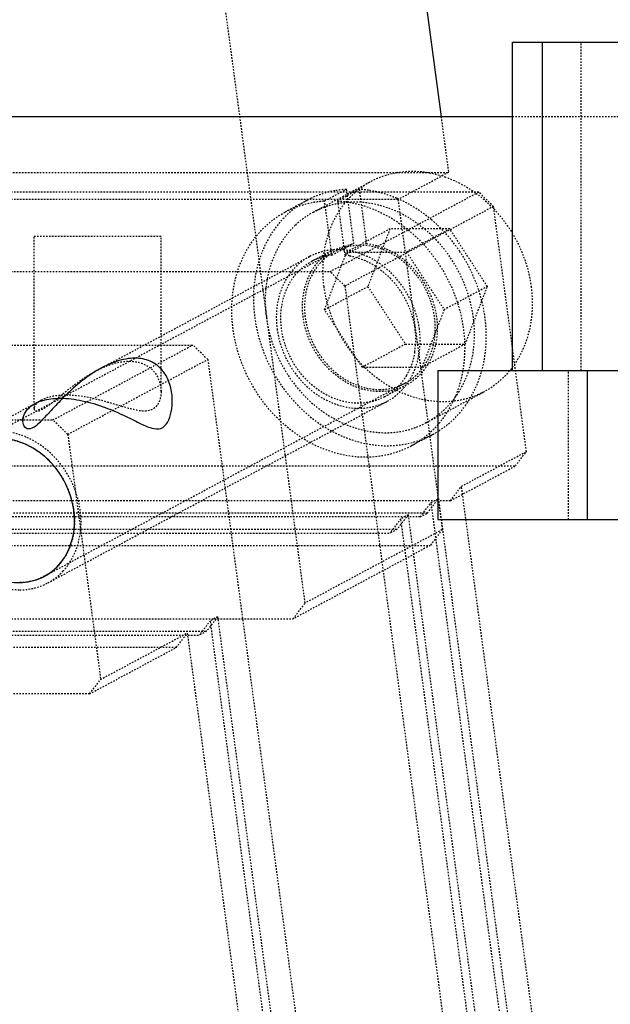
# Model space of a CAD drawing. Header units: millimetres. Extents: x -24622 to 2314, y -1603 to 2287.
# Tile 16 of 236: x -2894 to -2854, y 835 to 901. Entities that reach past the tile are written whole.
import ezdxf

# ---------------------------------------------------------------- set-up
doc = ezdxf.new("R2010")
doc.units = ezdxf.units.MM
doc.linetypes.add('HIDDEN', pattern=[0.2, 0.1, -0.1])
doc.layers.add('02___PRT_ALL_AXES', color=7, linetype='Continuous')
doc.layers.add('DEFAULT_2', color=8, linetype='HIDDEN')

msp = doc.modelspace()

# ---------------------------------------------------------------- linework, layer by layer
at = {"color": 7, "linetype": 'Continuous'}
for p, q in [((-2866.657, 902.336), (-2865.586, 894.337)), ((-2860.808, 899.336), (-2832.914, 899.336)), ((-2860.808, 877.336), (-2860.808, 899.336)), ((-2858.808, 899.336), (-2858.808, 877.336)), ((-2860.808, 894.337), (-3108.484, 894.337)), ((-2865.808, 877.336), (-2663.808, 877.336)), ((-2865.808, 877.336), (-2865.808, 867.336)), ((-2855.808, 877.336), (-2855.808, 867.336)), ((-2865.808, 867.336), (-2663.808, 867.336))]:
    msp.add_line(p, q, dxfattribs=at)
for points, start_tangent, end_tangent in [([(-2886.073, 878.153), (-2887.271, 877.95), (-2888.624, 877.321), (-2889.927, 876.379), (-2890.966, 875.41), (-2891.781, 874.544), (-2892.445, 873.848), (-2892.978, 873.455), (-2893.361, 873.464), (-2893.559, 873.802), (-2893.511, 874.308), (-2893.133, 874.856), (-2892.295, 875.308), (-2891.073, 875.473)], (-0.999961, 0.008865), (0.999868, 0.016261)), ([(-2891.073, 875.473), (-2889.598, 875.306), (-2888.073, 874.856), (-2886.794, 874.311), (-2885.765, 873.808), (-2884.945, 873.468), (-2884.328, 873.453), (-2883.896, 873.851), (-2883.646, 874.555), (-2883.575, 875.425), (-2883.729, 876.382), (-2884.216, 877.318), (-2885.043, 877.949), (-2886.073, 878.153)], (0.999835, -0.018172), (-0.999955, -0.0095)), ([(-2890.164, 867.946), (-2890.562, 869.404), (-2891.351, 870.759), (-2892.398, 871.798), (-2893.764, 872.537), (-2895.217, 872.775), (-2896.666, 872.448), (-2897.969, 871.418), (-2898.719, 869.888), (-2898.824, 867.946)], (-0.132788, 0.991144), (0.132788, -0.991144)), ([(-2898.824, 867.946), (-2898.427, 866.488), (-2897.637, 865.133), (-2896.59, 864.094), (-2895.225, 863.355), (-2893.772, 863.117), (-2892.323, 863.444), (-2891.02, 864.474), (-2890.269, 866.004), (-2890.164, 867.946)], (0.132788, -0.991144), (-0.132788, 0.991144))]:
    msp.add_spline(points, degree=3, dxfattribs=dict(at, start_tangent=start_tangent, end_tangent=end_tangent))
at = {"layer": '02___PRT_ALL_AXES', "color": 8, "linetype": 'HIDDEN'}
for p, q in [((-2857.058, 877.336), (-2848.558, 877.336)), ((-2857.058, 867.336), (-2857.058, 877.336)), ((-2857.058, 867.336), (-2848.558, 867.336))]:
    msp.add_line(p, q, dxfattribs=at)
at = {"layer": 'DEFAULT_2', "color": 8, "linetype": 'HIDDEN'}
for p, q in [((-2874.678, 861.747), (-2880.116, 902.336)), ((-2856.208, 877.336), (-2856.208, 899.336)), ((-2865.586, 894.337), (-2865.084, 890.596)), ((-2823.108, 894.337), (-2860.808, 894.337)), ((-2930.036, 890.596), (-2865.084, 890.596)), ((-2874.125, 887.938), (-2870.261, 890.009)), ((-2865.084, 890.596), (-2868.465, 888.785)), ((-2873.378, 888.694), (-2871.929, 889.47)), ((-2871.063, 889.47), (-2872.512, 888.694)), ((-2871.929, 889.47), (-2871.443, 885.838)), ((-2871.063, 889.47), (-2870.577, 885.838)), ((-2868.465, 888.785), (-2933.417, 888.785)), ((-2863.065, 889.287), (-2917.625, 889.287)), ((-2874.55, 888.732), (-2875.999, 887.955)), ((-2872.891, 885.062), (-2873.378, 888.694)), ((-2873.014, 883.955), (-2863.065, 889.287)), ((-2872.512, 888.694), (-2872.025, 885.062)), ((-2868.465, 888.785), (-2865.502, 866.665)), ((-2862.07, 888.321), (-2863.065, 889.287)), ((-2862.07, 888.321), (-2872.019, 882.989)), ((-2859.87, 871.9), (-2862.07, 888.321)), ((-2869, 886.821), (-2871.898, 885.268)), ((-2869, 886.821), (-2870.483, 882.958)), ((-2865, 886.821), (-2869, 886.821)), ((-2865, 886.821), (-2867.898, 885.268)), ((-2862.483, 882.958), (-2865, 886.821)), ((-2892.823, 874.783), (-2892.823, 886.336)), ((-2892.822, 886.336), (-2884.325, 886.336)), ((-2884.323, 875.93), (-2884.323, 886.336)), ((-2872.779, 885.426), (-2874.228, 884.65)), ((-2872.891, 885.062), (-2871.443, 885.838)), ((-2872.781, 885.425), (-2871.443, 885.838)), ((-2870.577, 885.838), (-2872.025, 885.062)), ((-2872.708, 885.294), (-2896.856, 872.353)), ((-2888.733, 877.274), (-2874.393, 884.958)), ((-2873.38, 881.405), (-2871.898, 885.268)), ((-2871.898, 885.268), (-2867.898, 885.268)), ((-2867.898, 885.268), (-2865.38, 881.405)), ((-2927.574, 883.955), (-2873.014, 883.955)), ((-2872.019, 882.989), (-2873.014, 883.955)), ((-2873.38, 881.405), (-2870.483, 882.958)), ((-2872.019, 882.989), (-2858.301, 780.601)), ((-2870.483, 882.958), (-2867.965, 879.094)), ((-2862.483, 882.958), (-2865.38, 881.405)), ((-2863.965, 879.094), (-2862.483, 882.958)), ((-2870.863, 877.541), (-2873.38, 881.405)), ((-2865.38, 881.405), (-2866.863, 877.541)), ((-2936.75, 879.038), (-2882.191, 879.038)), ((-2891.56, 874.016), (-2882.191, 879.038)), ((-2881.195, 878.072), (-2882.191, 879.038)), ((-2867.965, 879.094), (-2870.863, 877.541)), ((-2867.965, 879.094), (-2863.965, 879.094)), ((-2863.965, 879.094), (-2866.863, 877.541)), ((-2890.565, 873.051), (-2881.195, 878.072)), ((-2881.195, 878.072), (-2867.478, 775.684)), ((-2866.863, 877.541), (-2870.863, 877.541)), ((-2867.984, 876.48), (-2892.133, 863.539)), ((-2867.914, 876.348), (-2869.363, 875.571)), ((-2866.567, 873.836), (-2862.704, 875.906)), ((-2897.092, 872.794), (-2892.295, 875.365)), ((-2891.896, 863.098), (-2869.197, 875.263)), ((-2946.12, 874.016), (-2891.56, 874.016)), ((-2890.565, 873.051), (-2891.56, 874.016)), ((-2890.565, 873.051), (-2888.365, 856.63)), ((-2866.142, 873.042), (-2867.591, 872.266)), ((-2864.216, 869.571), (-2859.87, 871.9)), ((-2860.606, 870.934), (-2859.87, 871.9)), ((-2915.166, 870.934), (-2860.606, 870.934)), ((-2864.953, 868.605), (-2860.606, 870.934)), ((-2864.953, 868.605), (-2864.216, 869.571)), ((-2854.899, 800.024), (-2864.216, 869.571)), ((-2864.953, 868.605), (-2919.513, 868.605)), ((-2866.982, 867.518), (-2866.245, 868.484)), ((-2866.499, 867.777), (-2865.762, 868.743)), ((-2866.245, 868.484), (-2865.762, 868.743)), ((-2856.927, 798.937), (-2866.245, 868.484)), ((-2865.762, 868.743), (-2856.444, 799.196)), ((-2866.499, 867.777), (-2921.058, 867.777)), ((-2867.79, 867.656), (-2868.527, 866.69)), ((-2867.79, 867.656), (-2868.273, 867.397)), ((-2867.79, 867.656), (-2858.473, 798.109)), ((-2866.982, 867.518), (-2866.499, 867.777)), ((-2866.982, 867.518), (-2921.541, 867.518)), ((-2868.273, 867.397), (-2869.01, 866.431)), ((-2858.956, 797.85), (-2868.273, 867.397)), ((-2923.57, 866.431), (-2869.01, 866.431)), ((-2923.087, 866.69), (-2868.527, 866.69)), ((-2865.502, 866.665), (-2874.678, 861.747)), ((-2868.527, 866.69), (-2869.01, 866.431)), ((-2865.502, 866.665), (-2866.312, 865.603)), ((-2929.359, 865.603), (-2866.312, 865.603)), ((-2866.312, 865.603), (-2875.488, 860.685)), ((-2875.488, 860.685), (-2874.678, 861.747)), ((-2938.535, 860.685), (-2875.488, 860.685)), ((-2881.024, 860.564), (-2881.76, 859.598)), ((-2880.541, 860.823), (-2881.277, 859.857)), ((-2880.541, 860.823), (-2881.024, 860.564)), ((-2871.706, 791.017), (-2881.024, 860.564)), ((-2880.541, 860.823), (-2871.223, 791.276)), ((-2935.837, 859.857), (-2881.277, 859.857)), ((-2888.365, 856.63), (-2882.569, 859.736)), ((-2883.306, 858.77), (-2882.569, 859.736)), ((-2882.569, 859.736), (-2873.252, 790.189)), ((-2881.277, 859.857), (-2881.76, 859.598)), ((-2936.32, 859.598), (-2881.76, 859.598)), ((-2883.306, 858.77), (-2937.865, 858.77)), ((-2889.101, 855.664), (-2883.306, 858.77)), ((-2889.101, 855.664), (-2888.365, 856.63)), ((-2889.101, 855.664), (-2943.661, 855.664))]:
    msp.add_line(p, q, dxfattribs=at)
for centre, radius, start, end in [((-2871.514, 882.894), 6.589, 93.61598, 100.27616), ((-2871.513, 882.292), 7.192, 81.31791, 86.4119), ((-2871.621, 883.266), 6.201, 118.15036, 119.56286), ((-2871.63, 883.283), 6.182, 115.36047, 118.15077), ((-2871.793, 881.165), 8.357, 66.40388, 67.19345), ((-2871.379, 882.393), 6.222, 86.0091, 93.9909), ((-2871.436, 882.935), 5.68, 118.22887, 133.40592), ((-2872.566, 879.912), 9.836, 47.01406, 49.87352), ((-2872.508, 881.232), 4.191, 89.98344, 95.87301), ((-2872.507, 881.097), 4.327, 86.48372, 89.99167), ((-2872.513, 881.003), 4.42, 84.26117, 86.48821), ((-2872.503, 881.417), 3.664, 105.85193, 118.12659), ((-2872.48, 881.338), 3.747, 96.29827, 105.8506), ((-2872.477, 880.865), 4.221, 79.47671, 83.85782), ((-2873.159, 879.382), 10.635, 18.34207, 33.89301), ((-2872.778, 879.971), 5.17, 56.99667, 63.05363), ((-2872.356, 879.358), 5.07, 350.94055, 356.85049), ((-2871.079, 878.771), 3.631, 298.2464, 311.33775), ((-2869.536, 878.963), 6.856, 324.40867, 327.54583), ((-2869.217, 878.778), 5.608, 290.85618, 298.17128), ((-2869.084, 878.536), 6.232, 296.9151, 298.20498), ((-2869.073, 878.516), 6.209, 298.20391, 302.69197), ((-2893.907, 866.692), 4.129, 316.98012, 324.92816)]:
    msp.add_arc(centre, radius, start, end, dxfattribs=at)
for points, start_tangent, end_tangent in [([(-2870.259, 890.01), (-2867.886, 890.674), (-2865.325, 890.306)], (0.881526, 0.472135), (0.945093, -0.326803)), ([(-2873.411, 882.958), (-2872.86, 887.159), (-2871.777, 888.825), (-2870.259, 890.01)], (-0.132788, 0.991144), (0.881526, 0.472135)), ([(-2865.325, 890.306), (-2864.786, 890.096), (-2863.246, 889.208)], (0.945093, -0.326803), (0.807113, -0.590397)), ([(-2872.689, 889.378), (-2874.278, 888.869)], (-0.983925, -0.178585), (-0.90364, -0.428294)), ([(-2868.554, 888.869), (-2869.017, 889.048), (-2870.428, 889.402)], (-0.921823, 0.387611), (-0.988605, 0.150533)), ([(-2875.996, 887.957), (-2874.064, 888.614), (-2873.378, 888.694)], (0.881704, 0.471804), (0.998003, 0.063165)), ([(-2872.512, 888.694), (-2869.936, 888.065), (-2867.565, 886.562), (-2865.658, 884.351), (-2864.426, 881.674), (-2864.002, 878.825), (-2864.434, 876.118), (-2865.675, 873.849), (-2867.588, 872.268)], (0.998069, -0.062116), (-0.88126, -0.472632)), ([(-2866.227, 887.433), (-2866.753, 887.846), (-2868.448, 888.824)], (-0.7647, 0.644387), (-0.916394, 0.400277)), ([(-2863.246, 889.208), (-2860.779, 886.465), (-2859.554, 882.958)], (0.807113, -0.590397), (0.132788, -0.991144)), ([(-2874.681, 888.66), (-2876.808, 886.693), (-2877.976, 883.863), (-2878.01, 880.592), (-2876.905, 877.364), (-2874.825, 874.659), (-2872.08, 872.881), (-2869.077, 872.291), (-2866.263, 872.98)], (-0.869817, -0.493374), (0.891677, 0.452673)), ([(-2871.812, 888.599), (-2872.418, 888.525), (-2874.122, 887.94)], (-0.997524, -0.070331), (-0.881654, -0.471897)), ([(-2863.418, 880.887), (-2864.286, 883.732), (-2866.005, 886.177), (-2868.334, 887.88), (-2870.946, 888.599)], (-0.132788, 0.991144), (-0.997614, 0.069034)), ([(-2867.588, 872.268), (-2870.419, 871.518), (-2873.46, 872.076), (-2876.248, 873.859), (-2878.357, 876.594), (-2879.466, 879.864), (-2879.407, 883.173), (-2878.188, 886.014), (-2875.996, 887.957)], (-0.88126, -0.472632), (0.881704, 0.471804)), ([(-2875.339, 887.062), (-2877.008, 884.338), (-2877.274, 880.887)], (-0.726554, -0.687109), (0.132788, -0.991144)), ([(-2864.331, 885.312), (-2864.677, 885.796), (-2865.86, 887.107)], (-0.557948, 0.829876), (-0.731596, 0.681738)), ([(-2867.911, 876.349), (-2869.549, 875.915), (-2871.308, 876.237), (-2872.921, 877.268), (-2874.142, 878.849), (-2874.785, 880.741), (-2874.752, 882.654), (-2874.049, 884.299), (-2872.781, 885.425)], (-0.881249, -0.472652), (0.881449, 0.47228)), ([(-2872.937, 885.401), (-2874.392, 884.959)], (-0.994714, -0.10268), (-0.881655, -0.471894)), ([(-2870.993, 885.717), (-2871.443, 885.69), (-2872.705, 885.296)], (-1, 0), (-0.881774, -0.471671)), ([(-2867.032, 880.111), (-2868.757, 883.692), (-2870.314, 884.869), (-2872.071, 885.401)], (-0.132788, 0.991144), (-0.994993, 0.099944)), ([(-2867.987, 876.478), (-2866.892, 877.389), (-2866.192, 878.7), (-2865.969, 880.262), (-2866.247, 881.895), (-2868.126, 884.642), (-2869.512, 885.44), (-2870.993, 885.717)], (0.881774, 0.471671), (-1, 0)), ([(-2870.577, 885.838), (-2869.114, 885.419), (-2867.783, 884.517), (-2866.053, 881.691), (-2865.838, 880.068), (-2866.102, 878.532), (-2866.819, 877.247), (-2867.911, 876.349)], (0.994299, -0.106626), (-0.881249, -0.472652)), ([(-2874.392, 884.959), (-2875.435, 884.145), (-2876.18, 882.999), (-2876.558, 880.111)], (-0.881655, -0.471894), (0.132788, -0.991144)), ([(-2872.705, 885.296), (-2873.8, 884.385), (-2874.5, 883.074), (-2874.724, 881.512), (-2874.446, 879.879), (-2872.567, 877.132), (-2871.181, 876.334), (-2869.699, 876.057)], (-0.881774, -0.471671), (1, 0)), ([(-2871.706, 885.015), (-2871.384, 884.943), (-2870.435, 884.58)], (0.983243, -0.182297), (0.891716, -0.452595)), ([(-2869.36, 875.573), (-2870.998, 875.138), (-2872.757, 875.461), (-2874.37, 876.491), (-2875.591, 878.073), (-2876.234, 879.964), (-2876.201, 881.878), (-2875.497, 883.523), (-2874.23, 884.648)], (-0.881251, -0.472649), (0.881472, 0.472237)), ([(-2869.962, 884.307), (-2869.014, 883.53)], (0.838942, -0.544221), (0.700671, -0.713484)), ([(-2869.014, 883.53), (-2867.366, 880.316)], (0.700671, -0.713484), (0.168575, -0.985689)), ([(-2862.706, 875.905), (-2864.276, 875.344), (-2865.983, 875.253), (-2869.381, 876.472), (-2872.075, 879.266), (-2873.411, 882.958)], (-0.881526, -0.472135), (-0.132788, 0.991144)), ([(-2859.554, 882.958), (-2860.105, 878.756), (-2861.188, 877.09), (-2862.706, 875.905)], (0.132788, -0.991144), (-0.881526, -0.472135)), ([(-2862.868, 877.273), (-2862.559, 879.952), (-2863.064, 882.728)], (0.270863, 0.962618), (-0.31384, 0.949476)), ([(-2877.274, 880.887), (-2876.049, 877.378), (-2873.581, 874.635), (-2870.407, 873.255), (-2868.771, 873.183), (-2867.221, 873.538)], (0.132788, -0.991144), (0.934514, 0.355927)), ([(-2866.57, 873.835), (-2865.052, 875.019), (-2863.969, 876.685), (-2863.418, 880.887)], (0.881527, 0.472133), (-0.132788, 0.991144)), ([(-2876.558, 880.111), (-2875.639, 877.572), (-2873.785, 875.65), (-2871.448, 874.813), (-2870.274, 874.877), (-2869.195, 875.264)], (0.132788, -0.991144), (0.881231, 0.472685)), ([(-2869.195, 875.264), (-2868.153, 876.079), (-2867.41, 877.224), (-2867.032, 880.111)], (0.881231, 0.472685), (-0.132788, 0.991144)), ([(-2867.366, 880.316), (-2867.294, 879.08)], (0.168575, -0.985689), (-0.055494, -0.998459)), ([(-2867.35, 878.56), (-2867.435, 878.144), (-2867.897, 877.001)], (-0.158073, -0.987427), (-0.504267, -0.863548)), ([(-2888.724, 877.278), (-2888.164, 877.55), (-2886.448, 877.952)], (0.880937, 0.473234), (1, 0)), ([(-2886.448, 877.952), (-2885.486, 877.764), (-2884.819, 877.278), (-2884.323, 875.914)], (1, 0), (-0.002247, -0.999997)), ([(-2892.824, 874.78), (-2892.799, 874.688), (-2892.728, 874.627), (-2892.61, 874.611), (-2892.445, 874.65), (-2892.005, 874.885), (-2891.467, 875.292), (-2891.173, 875.532), (-2890.865, 875.784), (-2890.209, 876.304), (-2888.724, 877.278)], (0.008404, -0.999965), (0.880937, 0.473234)), ([(-2867.897, 877.001), (-2868.066, 876.736), (-2868.68, 876.045)], (-0.504267, -0.863548), (-0.750795, -0.660536)), ([(-2863.75, 875.284), (-2863.48, 875.747), (-2862.868, 877.273)], (0.53673, 0.843754), (0.270863, 0.962618)), ([(-2869.699, 876.057), (-2869.25, 876.084), (-2867.987, 876.478)], (1, 0), (0.881774, 0.471671)), ([(-2890.698, 875.674), (-2891.199, 875.651), (-2892.338, 875.341)], (-1, 0), (-0.877299, -0.479944)), ([(-2884.323, 875.914), (-2884.436, 875.277), (-2884.583, 875.003), (-2884.803, 874.79), (-2886.356, 874.756), (-2887.383, 875.055), (-2888.491, 875.364), (-2890.698, 875.674)], (-0.002247, -0.999997), (-1, 0)), ([(-2892.338, 875.341), (-2892.701, 875.057), (-2892.824, 874.78)], (-0.877299, -0.479944), (0.008404, -0.999965)), ([(-2865.72, 873.291), (-2865.226, 873.643), (-2863.96, 874.973)], (0.841558, 0.540167), (0.58211, 0.81311)), ([(-2890.528, 864.32), (-2889.68, 867.043), (-2890.409, 870.062), (-2892.477, 872.388), (-2895.206, 873.259)], (0.575108, 0.818078), (-1, 0)), ([(-2897.09, 872.795), (-2898.294, 871.794), (-2899.064, 870.351), (-2899.31, 868.634), (-2899.004, 866.837), (-2896.937, 863.816), (-2895.412, 862.938), (-2893.783, 862.633)], (-0.881753, -0.471712), (1, 0)), ([(-2895.141, 872.776), (-2893.66, 872.499), (-2892.274, 871.701), (-2890.395, 868.954), (-2890.117, 867.321), (-2890.341, 865.759), (-2891.04, 864.448), (-2892.135, 863.538)], (1, 0), (-0.881752, -0.471713)), ([(-2891.899, 863.097), (-2890.888, 863.875)], (0.881753, 0.471712), (0.682825, 0.730582)), ([(-2892.135, 863.538), (-2893.398, 863.143), (-2893.847, 863.116)], (-0.881752, -0.471713), (-1, 0)), ([(-2893.783, 862.633), (-2893.288, 862.663), (-2891.899, 863.097)], (1, 0), (0.881753, 0.471712))]:
    msp.add_spline(points, degree=3, dxfattribs=dict(at, start_tangent=start_tangent, end_tangent=end_tangent))

doc.saveas('drawing.dxf')
